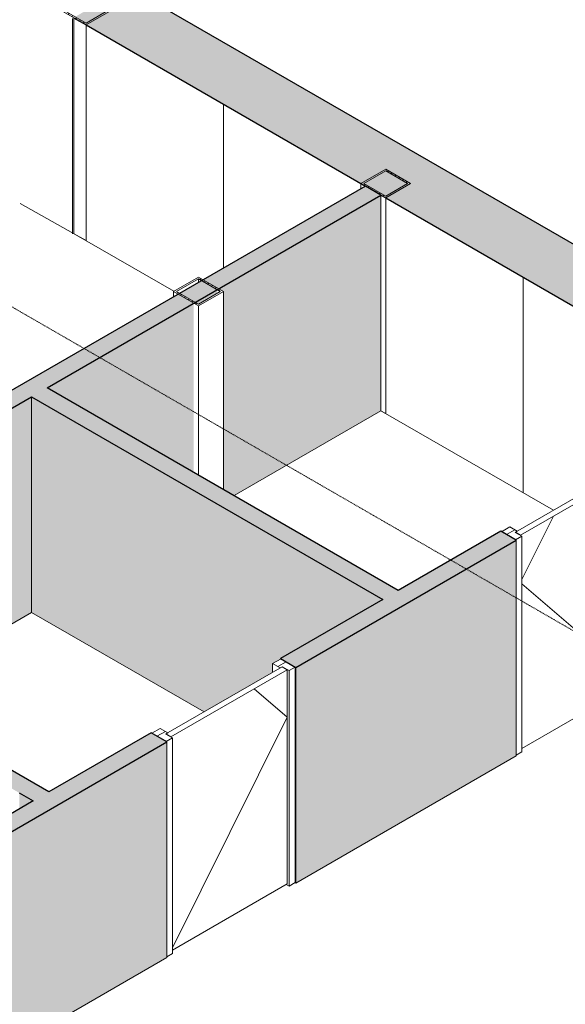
# Model space of a CAD drawing. Header units: millimetres. Extents: x 2807 to 348062, y -35711 to 43067.
# Tile 58 of 191: x 43748 to 46838, y 1387 to 6967. Entities that reach past the tile are written whole.
import ezdxf

# ---------------------------------------------------------------- set-up
doc = ezdxf.new("R2010")
doc.units = ezdxf.units.MM
doc.linetypes.add('Hidden', pattern=[7.14375, 4.7625, -2.38125])
doc.linetypes.add('THO_hidden', pattern=[6, 3, -3])
for name, color, linetype, lineweight in [('A-DOOR', 7, 'Continuous', 13), ('A-FLOR', 7, 'Continuous', 18), ('A-GENM', 7, 'Continuous', 13), ('A-WALL', 7, 'Continuous', 25), ('A-WALL-PATT', 7, 'Continuous', 25), ('I-WALL', 7, 'Continuous', 18), ('S-COLS', 7, 'Continuous', 13)]:
    doc.layers.add(name, color=color, linetype=linetype, lineweight=lineweight)
doc.layers.add('G-ANNO-SYMB', color=7, linetype='THO_hidden', lineweight=13, true_color=0xff8040)
pattern_1 = [(30, (3507.01, -1231.22), (-90.51002, 52.25596), [])]
pattern_2 = [(30, (3507.014, -1231.216), (-42.426292, 24.494494), []), (30, (3507.014, -1206.967), (-42.426292, 24.494494), [])]

# ---------------------------------------------------------------- blocks, each defined once
blk = doc.blocks.new('FP_70-00 isometrie begane grond _plotview_')
at = {"layer": 'A-WALL-PATT', "color": 8, "lineweight": 13, "true_color": 0x808080}
blk.add_line((44046.4, 5752.9), (44046.4, 6974.9), dxfattribs=at)
blk = doc.blocks.new('NLRS_32_DO_WPB_binnen deurkozijn hout_gen_tho - enkele deur_ linksdraaiend-V78-00 isometrie begane grond _plotview_')
at = {"layer": 'A-DOOR'}
h = blk.add_hatch(dxfattribs=at)
h.set_pattern_fill('FP_2', color=256, style=0, pattern_type=2)
h.set_pattern_definition(pattern_1)
h.paths.add_polyline_path([(45272.9, 3278.5), (45308.2, 3298.9), (45227.6, 3345.4), (45180.2, 3318.1), (45222.7, 3293.6), (45234.7, 3300.5)])
at = {"layer": 'A-GENM'}
h = blk.add_hatch(dxfattribs=at)
h.set_pattern_fill('FP_2', color=256, style=0, pattern_type=2)
h.set_pattern_definition(pattern_1)
h.paths.add_polyline_path([(44577.1, 2876.7), (44612.4, 2897.1), (44574.3, 2919.2), (44586.3, 2926.1), (44543.8, 2950.6), (44496.5, 2923.3)])
at = {"layer": 'A-DOOR'}
for p, q in [((45227.6, 3345.4), (45180.2, 3318.1)), ((45180.2, 3318.1), (45222.7, 3293.6)), ((45180.2, 3318.1), (45180.2, 3269.1)), ((45222.7, 3293.6), (45234.7, 3300.5)), ((45308.2, 3298.9), (45227.6, 3345.4)), ((45234.7, 3300.5), (45272.9, 3278.5)), ((45272.9, 3278.5), (45308.2, 3298.9)), ((45308.2, 3298.9), (45308.2, 2076.9)), ((45272.9, 2056.4), (45272.9, 3278.5)), ((44543.8, 2950.6), (44496.5, 2923.3)), ((44496.5, 2923.3), (44577.1, 2876.7)), ((44586.3, 2926.1), (44543.8, 2950.6)), ((44574.3, 2919.2), (44586.3, 2926.1)), ((44612.4, 2897.1), (44574.3, 2919.2)), ((44577.1, 2876.7), (44612.4, 2897.1)), ((44612.4, 2897.1), (44612.4, 1675.1)), ((45272.9, 2056.4), (45255.9, 2066.2)), ((45308.2, 2076.9), (45272.9, 2056.4)), ((44612.4, 1675.1), (44581, 1657))]:
    blk.add_line(p, q, dxfattribs=at)
blk = doc.blocks.new('NLRS_32_DO_UN_deur_gen_tho - dichte deur_ linksdraaiend-V79-00 isometrie begane grond _plotview_')
at = {"layer": 'A-GENM', "lineweight": 18}
for p, q in [((45233.3, 3299.7), (44575.7, 2920)), ((45261.6, 3283.4), (45233.3, 3299.7)), ((44603.9, 2903.7), (45261.6, 3283.4)), ((44575.7, 2920), (44603.9, 2903.7))]:
    blk.add_line(p, q, dxfattribs=at)
at = {"layer": 'A-GENM'}
for p, q in [((45261.6, 2069.5), (45261.6, 3283.4)), ((45074.6, 3175.4), (45261.6, 3014.6)), ((45261.6, 3014.6), (44612.4, 1706.9)), ((44612.4, 1694.7), (45261.6, 2069.5))]:
    blk.add_line(p, q, dxfattribs=at)
blk = doc.blocks.new('NLRS_28_SCO_UN_koker_gen_bcb - K200_200_12_5-V107-00 isometrie begane grond _plotview_')
at = {"layer": 'S-COLS'}
h = blk.add_hatch(dxfattribs=at)
h.set_pattern_fill('FP_5', color=256, style=0, pattern_type=2)
h.set_pattern_definition(pattern_2)
h.paths.add_polyline_path([(45820.3, 5957.8), (45961.7, 6039.5), (45820.3, 6121.1), (45678.8, 6039.5)])
h.paths.add_polyline_path([(45820.3, 5968), (45696.5, 6039.5), (45820.3, 6110.9), (45944, 6039.5)])
at = {"layer": 'S-COLS', "lineweight": 18}
for p, q in [((45820.3, 6121.1), (45678.8, 6039.5)), ((45696.5, 6039.5), (45820.3, 6110.9)), ((45961.7, 6039.5), (45820.3, 6121.1)), ((45820.3, 6110.9), (45944, 6039.5)), ((45678.8, 6039.5), (45820.3, 5957.8)), ((45820.3, 5968), (45696.5, 6039.5)), ((45820.3, 5957.8), (45961.7, 6039.5)), ((45944, 6039.5), (45820.3, 5968))]:
    blk.add_line(p, q, dxfattribs=at)
at = {"layer": 'S-COLS'}
for p, q in [((45678.8, 6039.5), (45678.8, 6008.9)), ((45820.3, 5957.8), (45820.3, 4735.8)), ((45820.3, 4735.8), (45793.7, 4751.1))]:
    blk.add_line(p, q, dxfattribs=at)
blk = doc.blocks.new('NLRS_28_SCO_UN_koker_gen_bcb - K200_200_12_5-V109-00 isometrie begane grond _plotview_')
at = {"layer": 'S-COLS'}
h = blk.add_hatch(dxfattribs=at)
h.set_pattern_fill('FP_5', color=256, style=0, pattern_type=2)
h.set_pattern_definition(pattern_2)
h.paths.add_polyline_path([(44123.2, 6937.6), (44264.7, 7019.3), (44123.2, 7100.9), (43981.8, 7019.3)])
h.paths.add_polyline_path([(44123.2, 6947.8), (43999.5, 7019.3), (44123.2, 7090.7), (44247, 7019.3)])
at = {"layer": 'S-COLS', "lineweight": 18}
for p, q in [((44123.2, 7100.9), (43981.8, 7019.3)), ((43999.5, 7019.3), (44123.2, 7090.7)), ((44264.7, 7019.3), (44123.2, 7100.9)), ((44123.2, 7090.7), (44247, 7019.3)), ((43981.8, 7019.3), (44123.2, 6937.6)), ((44123.2, 6947.8), (43999.5, 7019.3)), ((44123.2, 6937.6), (44264.7, 7019.3)), ((44247, 7019.3), (44123.2, 6947.8))]:
    blk.add_line(p, q, dxfattribs=at)
at = {"layer": 'S-COLS'}
for p, q in [((44123.2, 6937.6), (44123.2, 5715.6)), ((44123.2, 5715.6), (44052.5, 5756.4))]:
    blk.add_line(p, q, dxfattribs=at)
blk = doc.blocks.new('NLRS_32_DO_WPB_binnen deurkozijn hout_gen_tho - enkele deur_ rechtsdraaiend-V141-00 isometrie begane grond _plotview_')
at = {"layer": 'A-DOOR'}
h = blk.add_hatch(dxfattribs=at)
h.set_pattern_fill('FP_2', color=256, style=0, pattern_type=2)
h.set_pattern_definition(pattern_1)
h.paths.add_polyline_path([(47251.9, 4421), (47287.2, 4441.4), (47206.6, 4488), (47159.3, 4460.6), (47201.7, 4436.1), (47213.7, 4443.1)])
at = {"layer": 'A-GENM'}
h = blk.add_hatch(dxfattribs=at)
h.set_pattern_fill('FP_2', color=256, style=0, pattern_type=2)
h.set_pattern_definition(pattern_1)
h.paths.add_polyline_path([(46556.1, 4019.3), (46591.5, 4039.7), (46553.3, 4061.8), (46565.3, 4068.7), (46522.9, 4093.2), (46475.5, 4065.9)])
at = {"layer": 'A-DOOR'}
for p, q in [((47206.6, 4488), (47159.3, 4460.6)), ((47287.2, 4441.4), (47206.6, 4488)), ((47159.3, 4460.6), (47201.7, 4436.1)), ((47159.3, 4460.6), (47159.3, 4411.6)), ((47201.7, 4436.1), (47213.7, 4443.1)), ((47213.7, 4443.1), (47251.9, 4421)), ((47251.9, 4421), (47287.2, 4441.4)), ((47251.9, 3199), (47251.9, 4421)), ((47287.2, 4441.4), (47287.2, 3219.4)), ((46522.9, 4093.2), (46475.5, 4065.9)), ((46565.3, 4068.7), (46522.9, 4093.2)), ((46475.5, 4065.9), (46556.1, 4019.3)), ((46553.3, 4061.8), (46565.3, 4068.7)), ((46591.5, 4039.7), (46553.3, 4061.8)), ((46556.1, 4019.3), (46591.5, 4039.7)), ((46591.5, 4039.7), (46591.5, 2817.7)), ((47251.9, 3199), (47234.9, 3208.8)), ((47287.2, 3219.4), (47251.9, 3199)), ((46591.5, 2817.7), (46560, 2799.6))]:
    blk.add_line(p, q, dxfattribs=at)
blk = doc.blocks.new('NLRS_32_DO_UN_deur_gen_tho - dichte deur_ rechtsdraaiend-V142-00 isometrie begane grond _plotview_')
at = {"layer": 'A-GENM', "lineweight": 18}
for p, q in [((47212.3, 4442.3), (46554.7, 4062.6)), ((46583, 4046.3), (47240.6, 4425.9)), ((47240.6, 4425.9), (47212.3, 4442.3)), ((46554.7, 4062.6), (46583, 4046.3))]:
    blk.add_line(p, q, dxfattribs=at)
at = {"layer": 'A-GENM'}
for p, q in [((47240.6, 3212.1), (47240.6, 4425.9)), ((46770, 4154.2), (46591.5, 3794.6)), ((46591.5, 3770.2), (47240.6, 3212.1)), ((46591.5, 2837.3), (47240.6, 3212.1))]:
    blk.add_line(p, q, dxfattribs=at)
blk = doc.blocks.new('NLRS_28_SCO_UN_koker_gen_bcb - K200_200_12_5-V311-00 isometrie begane grond _plotview_')
at = {"layer": 'S-COLS'}
h = blk.add_hatch(dxfattribs=at)
h.set_pattern_fill('FP_5', color=256, style=0, pattern_type=2)
h.set_pattern_definition(pattern_2)
h.paths.add_polyline_path([(44759.6, 5345.5), (44901, 5427.1), (44759.6, 5508.8), (44618.2, 5427.1)])
h.paths.add_polyline_path([(44759.6, 5355.7), (44635.9, 5427.1), (44759.6, 5498.6), (44883.3, 5427.1)])
at = {"layer": 'S-COLS', "lineweight": 18}
for p, q in [((44759.6, 5508.8), (44618.2, 5427.1)), ((44635.9, 5427.1), (44759.6, 5498.6)), ((44901, 5427.1), (44759.6, 5508.8)), ((44759.6, 5498.6), (44883.3, 5427.1)), ((44618.2, 5427.1), (44759.6, 5345.5)), ((44759.6, 5355.7), (44635.9, 5427.1)), ((44759.6, 5345.5), (44901, 5427.1)), ((44883.3, 5427.1), (44759.6, 5355.7))]:
    blk.add_line(p, q, dxfattribs=at)
at = {"layer": 'S-COLS'}
for p, q in [((44759.6, 5498.6), (44759.6, 5478.1)), ((44618.2, 5396.5), (44618.2, 5427.1)), ((44901, 5427.1), (44901, 4305.5)), ((44759.6, 5345.5), (44759.6, 4387.1))]:
    blk.add_line(p, q, dxfattribs=at)

msp = doc.modelspace()

# ---------------------------------------------------------------- hatches: boundary and pattern name
at = {"layer": 'A-WALL-PATT', "lineweight": 18, "true_color": 0x808080}
msp.add_hatch(color=8, dxfattribs=at).paths.add_polyline_path([(67811.3, -6738.7), (68115.3, -6563.1), (44356.6, 7154), (44052.5, 6978.4), (67507.2, -6563.1)])
at = {"layer": 'A-WALL-PATT', "lineweight": 13, "true_color": 0x808080}
h = msp.add_hatch(dxfattribs=at)
h.set_pattern_fill('FP_4', color=8, style=0, pattern_type=2)
h.set_pattern_definition([(90, (67811.3, -7960.7), (-848.528, 489.898), [])])
h.paths.add_polyline_path([(67811.3, -7960.7), (67810.4, -6738.2), (66158.4, -5784.4), (66158.4, -7006.4), (67667.5, -7877.7)])
h.paths.add_polyline_path([(64985.2, -6329.1), (65125.5, -6249.5), (65150.8, -6264.1), (66070, -5733.4), (64081.3, -4585.2), (64081.3, -5807.2), (64982.9, -6327.7)])
h.paths.add_polyline_path([(62948.4, -5153.1), (63381.7, -4902.9), (63381.7, -4891.5), (63413.2, -4871.1), (63413.2, -4868.9), (63992.9, -4534.1), (58521.7, -1375.3), (58521.7, -2597.3), (59894.1, -3389.7), (60033.1, -3309.4), (60174.5, -3391), (60174.5, -3551.6), (62902.8, -5126.8)])
h.paths.add_polyline_path([(57348.5, -1920), (57487.5, -1839.7), (57514, -1855), (58433.3, -1324.3), (53430.5, 1564.1), (53430.5, 342.1), (57346.1, -1918.6)])
h.paths.add_polyline_path([(52257.3, 1019.4), (52396.4, 1099.7), (52422.9, 1084.4), (53342.1, 1615.1), (47870.9, 4773.9), (47870.9, 3551.9), (52254.9, 1020.8)])
h.paths.add_polyline_path([(46770.5, 4187.2), (47159.3, 4411.6), (47159.3, 4460.6), (47202.7, 4488), (47202.7, 4490.2), (47782.5, 4824.9), (45793.7, 5973.1), (45793.7, 4751.1), (46583, 4295.5)])
h.paths.add_polyline_path([(44620.6, 5428.5), (44759.6, 5508.8), (44786.1, 5493.5), (45705.4, 6024.2), (44052.5, 6978.4), (44052.9, 5756.2), (44618.2, 5429.9)])
at = {"layer": 'A-WALL-PATT', "lineweight": 18, "true_color": 0xafafaf}
for points in [[(40110.4, 2691.8), (45793.7, 5973.1), (45705.4, 6024.2), (40022, 2742.9)], [(45803.5, 3682.4), (45891.9, 3733.4), (43903.1, 4881.6), (43814.7, 4830.6), (44384.9, 4501.3)], [(43824.5, 2539.8), (43912.8, 2590.8), (41924.1, 3739), (41835.7, 3688), (43744.9, 2585.7)]]:
    msp.add_hatch(color=253, dxfattribs=at).paths.add_polyline_path(points)
at = {"layer": 'A-WALL-PATT', "true_color": 0xf0f0f0}
h = msp.add_hatch(color=7, dxfattribs=at)
h.paths.add_polyline_path([(40283.3, 1569.7), (40678.9, 1798.1), (40678.9, 2277.5), (40707.2, 2293.8), (40774.3, 2255), (40816.8, 2279.5), (40864.2, 2252.2), (40868, 2254.4), (41168.7, 2080.8), (41657.2, 2364.2), (41657.2, 2585.3), (41580, 2545.8), (41563.8, 2540.8), (41545.2, 2536.7), (41517.3, 2534.7), (41489.2, 2536.4), (41462.6, 2541.9), (41439, 2550.8), (41335.2, 2606.6), (41287.3, 2635.2), (41219.6, 2681.8), (41221.6, 2805.5), (41595.2, 3018.5), (41657.2, 2988.5), (41657.2, 3584.9), (40110.4, 2691.8), (40136.9, 2674.3), (40138, 2671.4), (40180.4, 2646.9), (40180.4, 2598), (40205.1, 2583.7), (40205.1, 1614.8), (40233.4, 1598.4)])
h.paths.add_polyline_path([(41825.1, 2459.8), (41835.7, 2466), (41833.8, 2694.1), (41825.1, 2686.8), (41825.1, 2466)])
h.paths.add_polyline_path([(41835.7, 2878.1), (41835.7, 3688), (41798.6, 3666.5), (41825.1, 3651.2), (41825.1, 2888.1), (41834.9, 2879.5)])
h.paths.add_polyline_path([(42982.4, 3128), (43814.7, 3608.6), (43814.7, 4830.6), (41924.1, 3739), (42956.5, 3143)])
h.paths.add_polyline_path([(41683.7, 3579.8), (41789.8, 3641), (41789.8, 3661.4), (41666, 3590)])
h.paths.add_polyline_path([(44961.4, 4270.6), (45793.7, 4751.1), (45793.7, 5973.1), (44874.5, 5442.4), (44901, 5427.1), (44901, 4305.5)])
h.paths.add_polyline_path([(44733.1, 4402.4), (44733.1, 5360.8), (43903.1, 4881.6), (44561.7, 4501.3)])
h.paths.add_polyline_path([(44759.6, 5355.7), (44865.7, 5416.9), (44865.7, 5437.3), (44741.9, 5365.9)])
at = {"layer": 'A-WALL-PATT', "lineweight": 18, "true_color": 0xafafaf}
h = msp.add_hatch(color=253, dxfattribs=at)
h.paths.add_polyline_path([(42099.1, 1441.6), (44581, 2874.5), (44492.6, 2925.5), (42010.7, 1492.6), (42031.2, 1480.8)])
h.paths.add_polyline_path([(45312.1, 3296.6), (46560, 4017.1), (46471.6, 4068.1), (45223.7, 3347.6)])
h.paths.add_polyline_path([(47291.1, 4439.2), (47870.9, 4773.9), (47782.5, 4824.9), (47202.7, 4490.2)])
at = {"layer": 'A-WALL-PATT', "true_color": 0xf0f0f0}
msp.add_hatch(color=7, dxfattribs=at).paths.add_polyline_path([(44791.5, 3044.6), (45180.2, 3269.1), (45180.2, 3318.1), (45223.7, 3345.4), (45223.7, 3347.6), (45803.5, 3682.4), (43814.7, 4830.6), (43814.7, 3608.6), (44650.7, 3125.9)])
h = msp.add_hatch(color=7, dxfattribs=at)
h.paths.add_polyline_path([(42656, 541.1), (44581, 1652.5), (44581, 2874.5), (42187.5, 1492.6), (42656, 1222.2), (42656, 718.9)])
h.paths.add_polyline_path([(45312.1, 2074.6), (46560, 2795.1), (46560, 4017.1), (45312.1, 3296.6), (45312.1, 3125.9)])
h.paths.add_polyline_path([(47291.1, 3217.2), (47870.9, 3551.9), (47870.9, 4773.9), (47291.1, 4439.2)])
h = msp.add_hatch(color=7, dxfattribs=at)
h.paths.add_polyline_path([(43099.7, 2294.8), (43674.2, 2626.5), (42967.1, 3034.8), (42967.1, 2371.4), (43099, 2295.2)])
h.paths.add_polyline_path([(41889.4, 2435), (42343.1, 2697), (42351.9, 2691.8), (42392.6, 2715.3), (42392.6, 2725.5), (42915.8, 3027.6), (42924.7, 3022.5), (42956.5, 3040.9), (41835.7, 3688), (41837.1, 2875.8), (41845.3, 2859), (41847.4, 2837.4), (41847.4, 2725.5), (41843.8, 2709.4), (41835.7, 2694.1), (41835.7, 2466), (41883.8, 2438.2)])
h.paths.add_polyline_path([(43744.9, 2493.8), (43824.5, 2539.8), (43744.9, 2585.7), (43744.9, 2504.6)])

# ---------------------------------------------------------------- linework, layer by layer
at = {"layer": 'A-FLOR'}
for p, q in [((44052.5, 5756.4), (43750.1, 5925.9)), ((44620.7, 5428.4), (44052.9, 5756.2)), ((46770.5, 4187.2), (45793.7, 4751.1))]:
    msp.add_line(p, q, dxfattribs=at)
at = {"layer": 'A-WALL'}
msp.add_line((45793.7, 5973.1), (45705.4, 6024.2), dxfattribs=at)
at = {"layer": 'G-ANNO-SYMB'}
msp.add_line((88267.6, -20389.1), (28699.6, 14002.5), dxfattribs=at)
at = {"layer": 'I-WALL', "lineweight": 25}
for p, q in [((68115.3, -6563.1), (44356.6, 7154)), ((44052.5, 6978.4), (44123.2, 6937.6)), ((44123.2, 6937.6), (45705.4, 6024.2)), ((45705.4, 6024.2), (40022, 2742.9)), ((43903.1, 4881.6), (45793.7, 5973.1)), ((45793.7, 5973.1), (45820.3, 5957.8)), ((45820.3, 5957.8), (47782.5, 4824.9)), ((45891.9, 3733.4), (43903.1, 4881.6)), ((41924.1, 3739), (43814.7, 4830.6)), ((43814.7, 4830.6), (45803.5, 3682.4)), ((46471.6, 4068.1), (45891.9, 3733.4)), ((46560, 4017.1), (46471.6, 4068.1)), ((45312.1, 3296.6), (46560, 4017.1)), ((43912.8, 2590.8), (41924.1, 3739)), ((45803.5, 3682.4), (45223.7, 3347.6)), ((45223.7, 3347.6), (45312.1, 3296.6)), ((44492.6, 2925.5), (43912.8, 2590.8)), ((44581, 2874.5), (44492.6, 2925.5)), ((42187.5, 1492.6), (44581, 2874.5)), ((43744.9, 2585.7), (43824.5, 2539.8)), ((43824.5, 2539.8), (42152.1, 1574.3))]:
    msp.add_line(p, q, dxfattribs=at)
at = {"layer": 'I-WALL'}
for p, q in [((45793.7, 4751.1), (45793.7, 5973.1)), ((43814.7, 4830.6), (43814.7, 3608.6)), ((44961.4, 4270.6), (45793.7, 4751.1)), ((46560, 2795.1), (46560, 4017.1)), ((42982.4, 3128), (43814.7, 3608.6)), ((43814.7, 3608.6), (44791.5, 3044.6)), ((45223.7, 3343.2), (45223.7, 3347.6)), ((45312.1, 3296.6), (45312.1, 2074.6)), ((44581, 1652.5), (44581, 2874.5)), ((45312.1, 2074.6), (46560, 2795.1)), ((45312.1, 2074.6), (45308.2, 2076.9)), ((42656, 541.1), (44581, 1652.5))]:
    msp.add_line(p, q, dxfattribs=at)

# ---------------------------------------------------------------- block references
at = {"layer": 'A-DOOR'}
for name in ['NLRS_32_DO_WPB_binnen deurkozijn hout_gen_tho - enkele deur_ rechtsdraaiend-V141-00 isometrie begane grond _plotview_', 'NLRS_32_DO_WPB_binnen deurkozijn hout_gen_tho - enkele deur_ linksdraaiend-V78-00 isometrie begane grond _plotview_']:
    msp.add_blockref(name, (0, 0), dxfattribs=at)
at = {"layer": 'A-GENM'}
for name in ['NLRS_32_DO_UN_deur_gen_tho - dichte deur_ rechtsdraaiend-V142-00 isometrie begane grond _plotview_', 'NLRS_32_DO_UN_deur_gen_tho - dichte deur_ linksdraaiend-V79-00 isometrie begane grond _plotview_']:
    msp.add_blockref(name, (0, 0), dxfattribs=at)
at = {"layer": 'I-WALL'}
msp.add_blockref('FP_70-00 isometrie begane grond _plotview_', (0, 0), dxfattribs=at)
at = {"layer": 'S-COLS', "linetype": 'Hidden'}
for name in ['NLRS_28_SCO_UN_koker_gen_bcb - K200_200_12_5-V109-00 isometrie begane grond _plotview_', 'NLRS_28_SCO_UN_koker_gen_bcb - K200_200_12_5-V107-00 isometrie begane grond _plotview_', 'NLRS_28_SCO_UN_koker_gen_bcb - K200_200_12_5-V311-00 isometrie begane grond _plotview_']:
    msp.add_blockref(name, (0, 0), dxfattribs=at)

doc.saveas('drawing.dxf')
